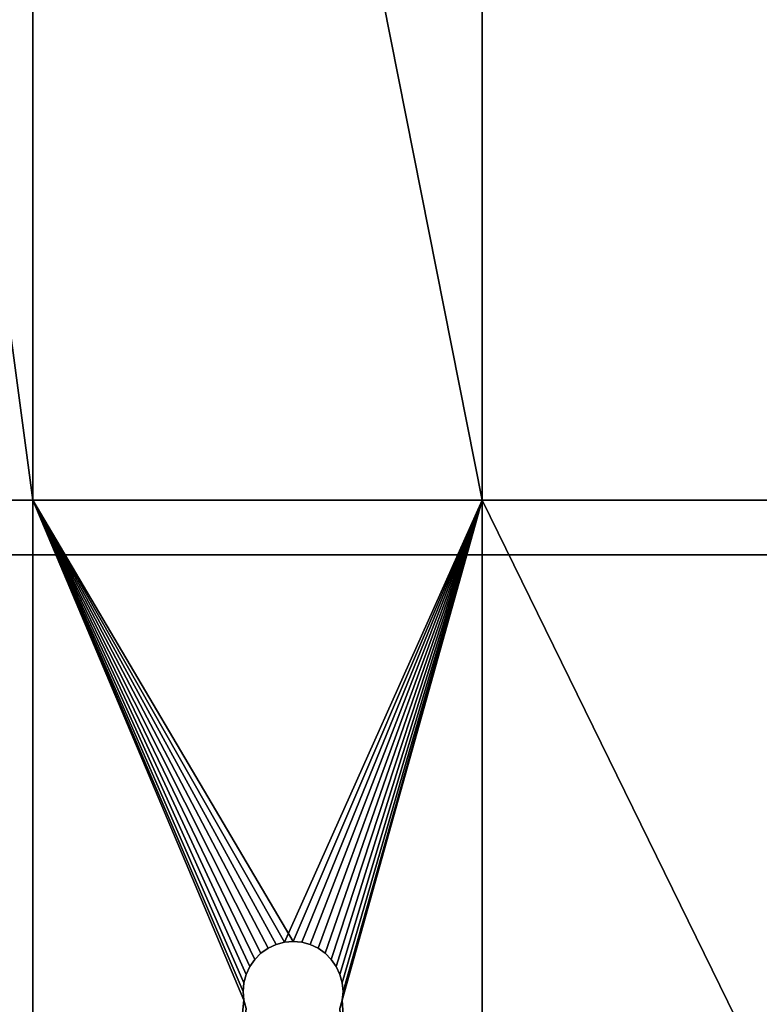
# Model space of a CAD drawing. Extents: x 4 to 899, y 7 to 454.
# Tile 193 of 256: x 227 to 253, y 245 to 279. Entities that reach past the tile are written whole.
import ezdxf

# ---------------------------------------------------------------- set-up
doc = ezdxf.new("R2010")
doc.units = 0

msp = doc.modelspace()

# ---------------------------------------------------------------- linework, layer by layer
for points in [[(6.475002, 9.661072, 439.718628), (897.474976, 453.190216, 162.570862), (6.475001, 453.190216, 162.570862)], [(897.474976, 9.661072, 439.718628), (897.474976, 453.190216, 162.570862), (6.475002, 9.661072, 439.718628)], [(5.474985, 119.231735, 365.355408), (5.474985, 449.692596, 158.860535), (380.81134, 450.540619, 158.330627)], [(5.474985, 119.231735, 365.355408), (380.81134, 450.540619, 158.330627), (380.81134, 119.231735, 365.355408)], [(5.474985, 260.570923, 277.036865), (423.928986, 260.570923, 277.036865), (5.474985, 404.455475, 187.127823)], [(5.474985, 404.455475, 187.127823), (423.928986, 260.570923, 277.036865), (423.928986, 404.455475, 187.127823)], [(423.928986, 404.450165, 187.119339), (423.928986, 260.565613, 277.028381), (5.474985, 404.450165, 187.119339)], [(5.474985, 404.450165, 187.119339), (423.928986, 260.565613, 277.028381), (5.474985, 260.565613, 277.028381)], [(268.096252, 272.704559, 224.519867), (209.725021, 352.627228, 174.578629), (209.725021, 92.276482, 337.263824)], [(268.096252, 272.704559, 224.519867), (268.074982, 272.910736, 224.391037), (209.725021, 352.627228, 174.578629)], [(209.725021, 352.627228, 174.578629), (268.074982, 272.910736, 224.391037), (268.096252, 273.116882, 224.262207)], [(209.725021, 352.627228, 174.578629), (268.096252, 273.116882, 224.262207), (268.159424, 273.316803, 224.137299)], [(268.159424, 273.316803, 224.137299), (268.262573, 299.45462, 207.804565), (209.725021, 352.627228, 174.578629)], [(268.096252, 272.719452, 223.626175), (209.725021, 91.879036, 336.627808), (209.725021, 352.229797, 173.942581)], [(268.774994, 273.541473, 223.112503), (268.575104, 273.422791, 223.186676), (209.725021, 352.229797, 173.942581)], [(209.725021, 352.229797, 173.942581), (268.575104, 273.422791, 223.186676), (268.402527, 273.276428, 223.278122)], [(268.402527, 273.276428, 223.278122), (268.262573, 273.106903, 223.384048), (209.725021, 352.229797, 173.942581)], [(209.725021, 352.229797, 173.942581), (268.262573, 273.106903, 223.384048), (268.159424, 272.919342, 223.501251)], [(209.725021, 352.229797, 173.942581), (268.159424, 272.919342, 223.501251), (268.096252, 272.719452, 223.626175)], [(268.074982, 299.650818, 206.797592), (269.231873, 273.682526, 223.024384), (209.725021, 352.229797, 173.942581)], [(209.725021, 352.229797, 173.942581), (269.231873, 273.682526, 223.024384), (268.996185, 273.628937, 223.057846)], [(209.725021, 352.229797, 173.942581), (268.996185, 273.628937, 223.057846), (268.774994, 273.541473, 223.112503)], [(217.224991, 262.483551, 0.897724), (217.224991, 341.958557, 0.897724), (227.846436, 262.483551, 0.897724)], [(227.846436, 262.483551, 0.897724), (217.224991, 341.958557, 0.897724), (227.846436, 341.958557, 0.897724)], [(217.224991, 341.958557, 1.697724), (227.846436, 262.483551, 1.697724), (227.846436, 341.958557, 1.697724)], [(217.224991, 262.483551, 1.697724), (227.846436, 262.483551, 1.697724), (217.224991, 341.958557, 1.697724)], [(227.846436, 262.483551, 0.897724), (227.846436, 341.958557, 0.897724), (243.592896, 262.483551, 0.897724)], [(243.592896, 262.483551, 0.897724), (227.846436, 341.958557, 0.897724), (243.592896, 341.958557, 0.897724)], [(227.846436, 341.958557, 1.697724), (227.846436, 262.483551, 1.697724), (243.592896, 262.483551, 1.697724)], [(227.846436, 341.958557, 1.697724), (243.592896, 262.483551, 1.697724), (243.592896, 341.958557, 1.697724)], [(243.592896, 262.483551, 0.897724), (243.592896, 341.958557, 0.897724), (288.342865, 262.483551, 0.897724)], [(288.342865, 262.483551, 0.897724), (243.592896, 341.958557, 0.897724), (288.342865, 341.958557, 0.897724)], [(243.592896, 341.958557, 1.697724), (243.592896, 262.483551, 1.697724), (288.342865, 262.483551, 1.697724)], [(243.592896, 341.958557, 1.697724), (288.342865, 262.483551, 1.697724), (288.342865, 341.958557, 1.697724)], [(268.096252, 272.719452, 223.626175), (268.074982, 272.513275, 223.755005), (209.725021, 91.879036, 336.627808)], [(209.725021, 92.276482, 337.263824), (268.159424, 272.504639, 224.64476), (268.096252, 272.704559, 224.519867)], [(209.725021, 91.879036, 336.627808), (268.074982, 272.513275, 223.755005), (268.096252, 272.307129, 223.88382)], [(209.725021, 92.276482, 337.263824), (268.262573, 272.317078, 224.761978), (268.159424, 272.504639, 224.64476)], [(299.474976, 92.276482, 337.263824), (270.687439, 272.317078, 224.761978), (209.725021, 92.276482, 337.263824)], [(209.725021, 92.276482, 337.263824), (270.687439, 272.317078, 224.761978), (270.547455, 272.147552, 224.867905)], [(268.402527, 272.147552, 224.867905), (268.262573, 272.317078, 224.761978), (209.725021, 92.276482, 337.263824)], [(209.725021, 91.879036, 336.627808), (268.096252, 272.307129, 223.88382), (299.474976, 91.879036, 336.627808)], [(209.725021, 92.276482, 337.263824), (270.547455, 272.147552, 224.867905), (270.374878, 272.001221, 224.959351)], [(209.725021, 92.276482, 337.263824), (268.575104, 272.001221, 224.959351), (268.402527, 272.147552, 224.867905)], [(270.374878, 272.001221, 224.959351), (270.174988, 271.882507, 225.033524), (209.725021, 92.276482, 337.263824)], [(209.725021, 92.276482, 337.263824), (268.774994, 271.882507, 225.033524), (268.575104, 272.001221, 224.959351)], [(209.725021, 92.276482, 337.263824), (270.174988, 271.882507, 225.033524), (269.953796, 271.795044, 225.088181)], [(268.996185, 271.795044, 225.088181), (268.774994, 271.882507, 225.033524), (209.725021, 92.276482, 337.263824)], [(209.725021, 92.276482, 337.263824), (269.953796, 271.795044, 225.088181), (269.718109, 271.741486, 225.121643)], [(209.725021, 92.276482, 337.263824), (269.231873, 271.741486, 225.121643), (268.996185, 271.795044, 225.088181)], [(269.718109, 271.741486, 225.121643), (269.474976, 271.72345, 225.132919), (209.725021, 92.276482, 337.263824)], [(209.725021, 92.276482, 337.263824), (269.474976, 271.72345, 225.132919), (269.231873, 271.741486, 225.121643)], [(217.224991, 171.108551, 0.897724), (217.224991, 262.483551, 0.897724), (227.846436, 171.108551, 0.897724)], [(227.846436, 171.108551, 0.897724), (217.224991, 262.483551, 0.897724), (227.846436, 262.483551, 0.897724)], [(217.224991, 171.108551, 1.697724), (227.846436, 171.108551, 1.697724), (217.224991, 262.483551, 1.697724)], [(227.846436, 171.108551, 1.697724), (227.846436, 262.483551, 1.697724), (217.224991, 262.483551, 1.697724)], [(243.592896, 262.483551, 0.897724), (236.96788, 247.00856, 0.897724), (227.846436, 262.483551, 0.897724)], [(227.846436, 262.483551, 0.897724), (236.96788, 247.00856, 0.897724), (236.664001, 246.981979, 0.897724)], [(227.846436, 262.483551, 0.897724), (236.664001, 246.981979, 0.897724), (236.369339, 246.903015, 0.897724)], [(236.369339, 246.903015, 0.897724), (236.09288, 246.774094, 0.897724), (227.846436, 262.483551, 0.897724)], [(227.846436, 262.483551, 0.897724), (236.09288, 246.774094, 0.897724), (235.843002, 246.599136, 0.897724)], [(227.846436, 262.483551, 0.897724), (235.843002, 246.599136, 0.897724), (235.627304, 246.383438, 0.897724)], [(235.627304, 246.383438, 0.897724), (235.452332, 246.13356, 0.897724), (227.846436, 262.483551, 0.897724)], [(227.846436, 262.483551, 0.897724), (235.452332, 246.13356, 0.897724), (235.32341, 245.857086, 0.897724)], [(227.846436, 262.483551, 0.897724), (235.32341, 245.857086, 0.897724), (235.244461, 245.562439, 0.897724)], [(235.244461, 245.562439, 0.897724), (235.21788, 245.258545, 0.897724), (227.846436, 262.483551, 0.897724)], [(227.846436, 262.483551, 0.897724), (235.21788, 245.258545, 0.897724), (235.244461, 244.954666, 0.897724)], [(227.846436, 262.483551, 0.897724), (235.244461, 244.954666, 0.897724), (227.846436, 171.108551, 0.897724)], [(235.244461, 244.954666, 1.697724), (235.21788, 245.258545, 1.697724), (227.846436, 262.483551, 1.697724)], [(227.846436, 262.483551, 1.697724), (235.21788, 245.258545, 1.697724), (235.244461, 245.562439, 1.697724)], [(227.846436, 262.483551, 1.697724), (235.244461, 245.562439, 1.697724), (235.32341, 245.857086, 1.697724)], [(235.32341, 245.857086, 1.697724), (235.452332, 246.13356, 1.697724), (227.846436, 262.483551, 1.697724)], [(227.846436, 262.483551, 1.697724), (235.452332, 246.13356, 1.697724), (235.627304, 246.383438, 1.697724)], [(227.846436, 262.483551, 1.697724), (235.627304, 246.383438, 1.697724), (235.843002, 246.599136, 1.697724)], [(227.846436, 262.483551, 1.697724), (236.664001, 246.981979, 1.697724), (243.592896, 262.483551, 1.697724)], [(235.843002, 246.599136, 1.697724), (236.09288, 246.774094, 1.697724), (227.846436, 262.483551, 1.697724)], [(227.846436, 262.483551, 1.697724), (236.09288, 246.774094, 1.697724), (236.369339, 246.903015, 1.697724)], [(227.846436, 262.483551, 1.697724), (236.369339, 246.903015, 1.697724), (236.664001, 246.981979, 1.697724)], [(227.846436, 171.108551, 1.697724), (235.244461, 244.954666, 1.697724), (227.846436, 262.483551, 1.697724)], [(243.592896, 262.483551, 1.697724), (236.664001, 246.981979, 1.697724), (236.96788, 247.00856, 1.697724)], [(243.592896, 262.483551, 0.897724), (237.271774, 246.981979, 0.897724), (236.96788, 247.00856, 0.897724)], [(243.592896, 262.483551, 1.697724), (236.96788, 247.00856, 1.697724), (237.271774, 246.981979, 1.697724)], [(237.566406, 246.903015, 0.897724), (237.271774, 246.981979, 0.897724), (243.592896, 262.483551, 0.897724)], [(237.271774, 246.981979, 1.697724), (237.566406, 246.903015, 1.697724), (243.592896, 262.483551, 1.697724)], [(243.592896, 262.483551, 0.897724), (237.84288, 246.774094, 0.897724), (237.566406, 246.903015, 0.897724)], [(237.566406, 246.903015, 1.697724), (237.84288, 246.774094, 1.697724), (243.592896, 262.483551, 1.697724)], [(243.592896, 262.483551, 0.897724), (238.092758, 246.599136, 0.897724), (237.84288, 246.774094, 0.897724)], [(243.592896, 262.483551, 1.697724), (237.84288, 246.774094, 1.697724), (238.092758, 246.599136, 1.697724)], [(238.308456, 246.383438, 0.897724), (238.092758, 246.599136, 0.897724), (243.592896, 262.483551, 0.897724)], [(243.592896, 262.483551, 1.697724), (238.092758, 246.599136, 1.697724), (238.308456, 246.383438, 1.697724)], [(243.592896, 262.483551, 0.897724), (238.483429, 246.13356, 0.897724), (238.308456, 246.383438, 0.897724)], [(238.308456, 246.383438, 1.697724), (238.483429, 246.13356, 1.697724), (243.592896, 262.483551, 1.697724)], [(243.592896, 262.483551, 0.897724), (238.612335, 245.857086, 0.897724), (238.483429, 246.13356, 0.897724)], [(243.592896, 262.483551, 1.697724), (238.483429, 246.13356, 1.697724), (238.612335, 245.857086, 1.697724)], [(238.612335, 244.660019, 0.897724), (238.691299, 244.954666, 0.897724), (243.592896, 262.483551, 0.897724)], [(238.691299, 245.562439, 0.897724), (238.612335, 245.857086, 0.897724), (243.592896, 262.483551, 0.897724)], [(243.592896, 171.108551, 0.897724), (238.612335, 244.660019, 0.897724), (243.592896, 262.483551, 0.897724)], [(243.592896, 262.483551, 1.697724), (238.612335, 245.857086, 1.697724), (238.691299, 245.562439, 1.697724)], [(243.592896, 262.483551, 0.897724), (238.691299, 244.954666, 0.897724), (238.71788, 245.258545, 0.897724)], [(243.592896, 262.483551, 0.897724), (238.71788, 245.258545, 0.897724), (238.691299, 245.562439, 0.897724)], [(238.691299, 245.562439, 1.697724), (238.71788, 245.258545, 1.697724), (243.592896, 262.483551, 1.697724)], [(243.592896, 262.483551, 1.697724), (238.71788, 245.258545, 1.697724), (238.691299, 244.954666, 1.697724)], [(243.592896, 262.483551, 1.697724), (238.691299, 244.954666, 1.697724), (243.592896, 171.108551, 1.697724)], [(243.592896, 171.108551, 0.897724), (243.592896, 262.483551, 0.897724), (288.342865, 171.108551, 0.897724)], [(288.342865, 171.108551, 0.897724), (243.592896, 262.483551, 0.897724), (288.342865, 262.483551, 0.897724)], [(288.342865, 171.108551, 1.697724), (288.342865, 262.483551, 1.697724), (243.592896, 262.483551, 1.697724)], [(243.592896, 262.483551, 1.697724), (243.592896, 171.108551, 1.697724), (288.342865, 171.108551, 1.697724)], [(415.682587, 116.495834, 367.064972), (415.708374, 116.542725, 367.035675), (5.474985, 260.570923, 277.036865)], [(5.474985, 260.570923, 277.036865), (415.708374, 116.542725, 367.035675), (415.743378, 116.585106, 367.009186)], [(5.474985, 7.859525, 434.948486), (415.661499, 116.39431, 367.128418), (5.474985, 260.570923, 277.036865)], [(5.474985, 260.570923, 277.036865), (415.661499, 116.39431, 367.128418), (415.666809, 116.445862, 367.096191)], [(5.474985, 260.570923, 277.036865), (415.666809, 116.445862, 367.096191), (415.682587, 116.495834, 367.064972)], [(415.743378, 116.585106, 367.009186), (415.786499, 116.621689, 366.986328), (5.474985, 260.570923, 277.036865)], [(5.474985, 260.570923, 277.036865), (415.786499, 116.621689, 366.986328), (423.928986, 260.570923, 277.036865)], [(415.891785, 116.667931, 366.945648), (415.836487, 116.646065, 366.95932), (5.474985, 260.565613, 277.028381)], [(5.474985, 260.565613, 277.028381), (415.836487, 116.646065, 366.95932), (415.786499, 116.616386, 366.977844)], [(5.474985, 260.565613, 277.028381), (415.786499, 116.616386, 366.977844), (5.474985, 7.854226, 434.940002)], [(423.928986, 260.565613, 277.028381), (418.131195, 116.667931, 366.945648), (5.474985, 260.565613, 277.028381)], [(5.474985, 260.565613, 277.028381), (418.131195, 116.667931, 366.945648), (418.072266, 116.681328, 366.937286)], [(5.474985, 260.565613, 277.028381), (418.072266, 116.681328, 366.937286), (418.011505, 116.685829, 366.934448)], [(418.011505, 116.685829, 366.934448), (416.011505, 116.685829, 366.934448), (5.474985, 260.565613, 277.028381)], [(5.474985, 260.565613, 277.028381), (416.011505, 116.685829, 366.934448), (415.950714, 116.681328, 366.937286)], [(5.474985, 260.565613, 277.028381), (415.950714, 116.681328, 366.937286), (415.891785, 116.667931, 366.945648)], [(236.369339, 246.903015, 0.897724), (236.369339, 246.903015, 1.697724), (236.09288, 246.774094, 0.897724)], [(236.09288, 246.774094, 0.897724), (236.369339, 246.903015, 1.697724), (236.09288, 246.774094, 1.697724)], [(236.664001, 246.981979, 0.897724), (236.664001, 246.981979, 1.697724), (236.369339, 246.903015, 0.897724)], [(236.369339, 246.903015, 0.897724), (236.664001, 246.981979, 1.697724), (236.369339, 246.903015, 1.697724)], [(236.96788, 247.00856, 0.897724), (236.96788, 247.00856, 1.697724), (236.664001, 246.981979, 0.897724)], [(236.664001, 246.981979, 0.897724), (236.96788, 247.00856, 1.697724), (236.664001, 246.981979, 1.697724)], [(237.271774, 246.981979, 0.897724), (237.271774, 246.981979, 1.697724), (236.96788, 247.00856, 0.897724)], [(236.96788, 247.00856, 0.897724), (237.271774, 246.981979, 1.697724), (236.96788, 247.00856, 1.697724)], [(237.566406, 246.903015, 0.897724), (237.566406, 246.903015, 1.697724), (237.271774, 246.981979, 0.897724)], [(237.271774, 246.981979, 0.897724), (237.566406, 246.903015, 1.697724), (237.271774, 246.981979, 1.697724)], [(237.84288, 246.774094, 0.897724), (237.84288, 246.774094, 1.697724), (237.566406, 246.903015, 0.897724)], [(237.566406, 246.903015, 0.897724), (237.84288, 246.774094, 1.697724), (237.566406, 246.903015, 1.697724)], [(235.843002, 246.599136, 0.897724), (235.843002, 246.599136, 1.697724), (235.627304, 246.383438, 0.897724)], [(235.627304, 246.383438, 0.897724), (235.843002, 246.599136, 1.697724), (235.627304, 246.383438, 1.697724)], [(236.09288, 246.774094, 0.897724), (236.09288, 246.774094, 1.697724), (235.843002, 246.599136, 0.897724)], [(235.843002, 246.599136, 0.897724), (236.09288, 246.774094, 1.697724), (235.843002, 246.599136, 1.697724)], [(238.092758, 246.599136, 0.897724), (238.092758, 246.599136, 1.697724), (237.84288, 246.774094, 0.897724)], [(237.84288, 246.774094, 0.897724), (238.092758, 246.599136, 1.697724), (237.84288, 246.774094, 1.697724)], [(238.308456, 246.383438, 0.897724), (238.308456, 246.383438, 1.697724), (238.092758, 246.599136, 0.897724)], [(238.092758, 246.599136, 0.897724), (238.308456, 246.383438, 1.697724), (238.092758, 246.599136, 1.697724)], [(235.627304, 246.383438, 0.897724), (235.627304, 246.383438, 1.697724), (235.452332, 246.13356, 0.897724)], [(235.452332, 246.13356, 0.897724), (235.627304, 246.383438, 1.697724), (235.452332, 246.13356, 1.697724)], [(238.483429, 246.13356, 0.897724), (238.483429, 246.13356, 1.697724), (238.308456, 246.383438, 0.897724)], [(238.308456, 246.383438, 0.897724), (238.483429, 246.13356, 1.697724), (238.308456, 246.383438, 1.697724)], [(235.32341, 245.857086, 0.897724), (235.32341, 245.857086, 1.697724), (235.244461, 245.562439, 0.897724)], [(235.244461, 245.562439, 0.897724), (235.32341, 245.857086, 1.697724), (235.244461, 245.562439, 1.697724)], [(235.452332, 246.13356, 0.897724), (235.452332, 246.13356, 1.697724), (235.32341, 245.857086, 0.897724)], [(235.32341, 245.857086, 0.897724), (235.452332, 246.13356, 1.697724), (235.32341, 245.857086, 1.697724)], [(238.612335, 245.857086, 0.897724), (238.612335, 245.857086, 1.697724), (238.483429, 246.13356, 0.897724)], [(238.483429, 246.13356, 0.897724), (238.612335, 245.857086, 1.697724), (238.483429, 246.13356, 1.697724)], [(238.691299, 245.562439, 0.897724), (238.691299, 245.562439, 1.697724), (238.612335, 245.857086, 0.897724)], [(238.612335, 245.857086, 0.897724), (238.691299, 245.562439, 1.697724), (238.612335, 245.857086, 1.697724)], [(235.244461, 245.562439, 0.897724), (235.244461, 245.562439, 1.697724), (235.21788, 245.258545, 0.897724)], [(235.21788, 245.258545, 0.897724), (235.244461, 245.562439, 1.697724), (235.21788, 245.258545, 1.697724)], [(238.71788, 245.258545, 0.897724), (238.71788, 245.258545, 1.697724), (238.691299, 245.562439, 0.897724)], [(238.691299, 245.562439, 0.897724), (238.71788, 245.258545, 1.697724), (238.691299, 245.562439, 1.697724)], [(235.21788, 245.258545, 0.897724), (235.21788, 245.258545, 1.697724), (235.244461, 244.954666, 0.897724)], [(235.244461, 244.954666, 0.897724), (235.21788, 245.258545, 1.697724), (235.244461, 244.954666, 1.697724)], [(238.691299, 244.954666, 0.897724), (238.691299, 244.954666, 1.697724), (238.71788, 245.258545, 0.897724)], [(238.71788, 245.258545, 0.897724), (238.691299, 244.954666, 1.697724), (238.71788, 245.258545, 1.697724)], [(227.846436, 171.108551, 0.897724), (235.244461, 244.954666, 0.897724), (235.32341, 244.660019, 0.897724)], [(235.32341, 244.660019, 1.697724), (235.244461, 244.954666, 1.697724), (227.846436, 171.108551, 1.697724)], [(235.244461, 244.954666, 0.897724), (235.244461, 244.954666, 1.697724), (235.32341, 244.660019, 0.897724)], [(235.32341, 244.660019, 0.897724), (235.244461, 244.954666, 1.697724), (235.32341, 244.660019, 1.697724)], [(243.592896, 171.108551, 1.697724), (238.691299, 244.954666, 1.697724), (238.612335, 244.660019, 1.697724)], [(238.612335, 244.660019, 0.897724), (238.612335, 244.660019, 1.697724), (238.691299, 244.954666, 0.897724)], [(238.691299, 244.954666, 0.897724), (238.612335, 244.660019, 1.697724), (238.691299, 244.954666, 1.697724)]]:
    msp.add_3dface(points)

doc.saveas('drawing.dxf')
